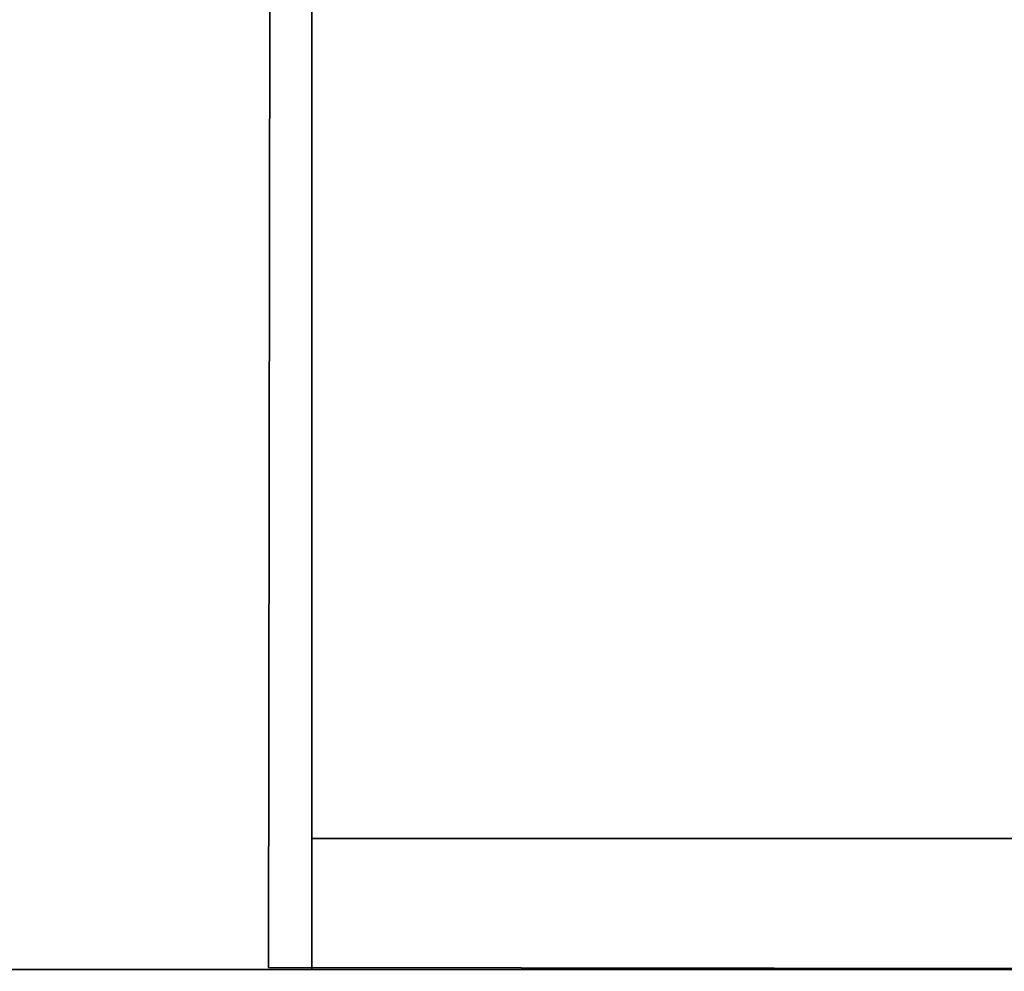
# Model space of a CAD drawing. Extents: x 413.3 to 457.5, y 5047.8 to 5050.
# Tile 162 of 256: x 423.2475 to 423.319, y 5047.8249 to 5047.894. Entities that reach past the tile are written whole.
import ezdxf

# ---------------------------------------------------------------- set-up
doc = ezdxf.new("R2010")
doc.units = 0
doc.header["$LTSCALE"] = 150
doc.header["$MEASUREMENT"] = 0
doc.layers.add('3DFACE_SHAPE', color=7, linetype='CONTINUOUS')

msp = doc.modelspace()

# ---------------------------------------------------------------- linework, layer by layer
at = {"layer": '3DFACE_SHAPE', "color": 13}
for points, invisible_edges in [([(423.365539, 5050.025014, -0.1905), (423.26869, 5050.025153, -0.1905), (423.26554, 5047.825153, -0.1905)], 12), ([(423.26869, 5050.025153, -0.0095), (423.362442, 5047.861866, -0.0095), (423.26554, 5047.825153, -0.0095)], 3), ([(423.26554, 5047.825153), (423.26869, 5050.025153), (423.26554, 5047.825153, -0.0095)], 2), ([(423.26869, 5050.025153), (423.26869, 5050.025153, -0.0095), (423.26554, 5047.825153, -0.0095)], 12), ([(423.468689, 5050.024866), (423.26869, 5050.025153), (423.26554, 5047.825153)], 12), ([(423.26554, 5047.825153, -0.2), (423.26869, 5050.025153, -0.2), (423.465539, 5047.824866, -0.2)], 2), ([(423.26554, 5047.825153, -0.1905), (423.26869, 5050.025153, -0.1905), (423.26554, 5047.825153, -0.2)], 2), ([(423.26869, 5050.025153, -0.1905), (423.26869, 5050.025153, -0.2), (423.26554, 5047.825153, -0.2)], 12), ([(423.362389, 5047.825014, -0.1905), (423.365539, 5050.025014, -0.1905), (423.26554, 5047.825153, -0.1905)], 2), ([(423.362623, 5047.988166, -0.0095), (423.362442, 5047.861866, -0.0095), (423.26869, 5050.025153, -0.0095)], 14), ([(423.26869, 5050.025153, -0.2), (423.468689, 5050.024866, -0.2), (423.465539, 5047.824866, -0.2)], 12), ([(423.465539, 5047.824866), (423.468689, 5050.024866), (423.26554, 5047.825153)], 2), ([(419.468689, 5047.825009), (423.268689, 5047.825009), (419.468689, 5048.025009)], 2), ([(423.268689, 5047.825009), (423.268689, 5048.025009), (419.468689, 5048.025009)], 12), ([(423.268689, 5047.825009, -0.2), (419.468689, 5047.825009, -0.2), (423.268689, 5048.025009, -0.2)], 2), ([(419.468689, 5047.825009, -0.2), (419.468689, 5048.025009, -0.2), (423.268689, 5048.025009, -0.2)], 12), ([(423.268689, 5048.025009, -0.2), (423.268689, 5047.921859, -0.1905), (423.268689, 5047.825009, -0.2)], 3), ([(423.268689, 5047.825009), (423.268689, 5047.928159, -0.0095), (423.268689, 5048.025009)], 3), ([(423.268689, 5047.921859, -0.0095), (423.268689, 5047.928159, -0.0095), (423.268689, 5047.825009)], 14), ([(419.468689, 5047.921859, -0.0095), (423.268689, 5047.921859, -0.0095), (419.468689, 5047.825009, -0.0095)], 2), ([(423.268689, 5047.921859, -0.0095), (423.268689, 5047.825009, -0.0095), (419.468689, 5047.825009, -0.0095)], 12), ([(423.268689, 5047.921859, -0.1905), (419.468689, 5047.921859, -0.1905), (423.268689, 5047.825009, -0.1905)], 2), ([(419.468689, 5047.921859, -0.1905), (419.468689, 5047.825009, -0.1905), (423.268689, 5047.825009, -0.1905)], 12), ([(423.268689, 5047.921859, -0.1905), (423.268689, 5047.825009, -0.1905), (423.268689, 5047.825009, -0.2)], 12), ([(423.268689, 5047.825009, -0.0095), (423.268689, 5047.921859, -0.0095), (423.268689, 5047.825009)], 2), ([(423.362442, 5047.861866, -0.0095), (423.362389, 5047.825014, -0.0095), (423.26554, 5047.825153, -0.0095)], 12), ([(423.268689, 5047.834509, -1), (423.365539, 5047.834509, -1), (423.268689, 5047.825009, -1)], 2), ([(423.365539, 5047.834509, -1), (423.371839, 5047.834509, -1), (423.268689, 5047.825009, -1)], 15), ([(423.268689, 5047.825009, -1), (423.371839, 5047.834509, -1), (423.468689, 5047.825009, -1)], 3), ([(423.468689, 5047.825009, -0.2), (423.365539, 5047.834509, -0.2), (423.268689, 5047.825009, -0.2)], 3), ([(423.365539, 5047.834509, -0.2), (423.268689, 5047.834509, -0.2), (423.268689, 5047.825009, -0.2)], 12), ([(423.268689, 5047.834509, -1), (423.268689, 5047.834509, -0.2), (423.365539, 5047.834509, -1)], 2), ([(423.268689, 5047.834509, -0.2), (423.365539, 5047.834509, -0.2), (423.365539, 5047.834509, -1)], 12), ([(423.268689, 5047.825009, -1), (423.268689, 5047.825009, -0.2), (423.268689, 5047.834509, -1)], 2), ([(423.268689, 5047.825009, -0.2), (423.268689, 5047.834509, -0.2), (423.268689, 5047.834509, -1)], 12), ([(419.468689, 5047.825009, -0.0095), (423.268689, 5047.825009, -0.0095), (419.468689, 5047.825009)], 2), ([(423.268689, 5047.825009, -0.0095), (423.268689, 5047.825009), (419.468689, 5047.825009)], 12), ([(423.268689, 5047.825009, -0.1905), (419.468689, 5047.825009, -0.1905), (423.268689, 5047.825009, -0.2)], 2), ([(419.468689, 5047.825009, -0.1905), (419.468689, 5047.825009, -0.2), (423.268689, 5047.825009, -0.2)], 12), ([(423.26554, 5047.825153, -0.0095), (423.362389, 5047.825014, -0.0095), (423.26554, 5047.825153)], 2), ([(423.362389, 5047.825014, -0.0095), (423.368689, 5047.825005, -0.0095), (423.26554, 5047.825153)], 15), ([(423.26554, 5047.825153), (423.368689, 5047.825005, -0.0095), (423.465539, 5047.824866)], 3), ([(423.465539, 5047.824866, -0.2), (423.362389, 5047.825014, -0.1905), (423.26554, 5047.825153, -0.2)], 3), ([(423.362389, 5047.825014, -0.1905), (423.26554, 5047.825153, -0.1905), (423.26554, 5047.825153, -0.2)], 12), ([(423.468689, 5047.825009, -1), (423.468689, 5047.825009, -0.2), (423.268689, 5047.825009, -1)], 2), ([(423.468689, 5047.825009, -0.2), (423.268689, 5047.825009, -0.2), (423.268689, 5047.825009, -1)], 12)]:
    msp.add_3dface(points, dxfattribs=dict(at, invisible_edges=invisible_edges))

doc.saveas('drawing.dxf')
